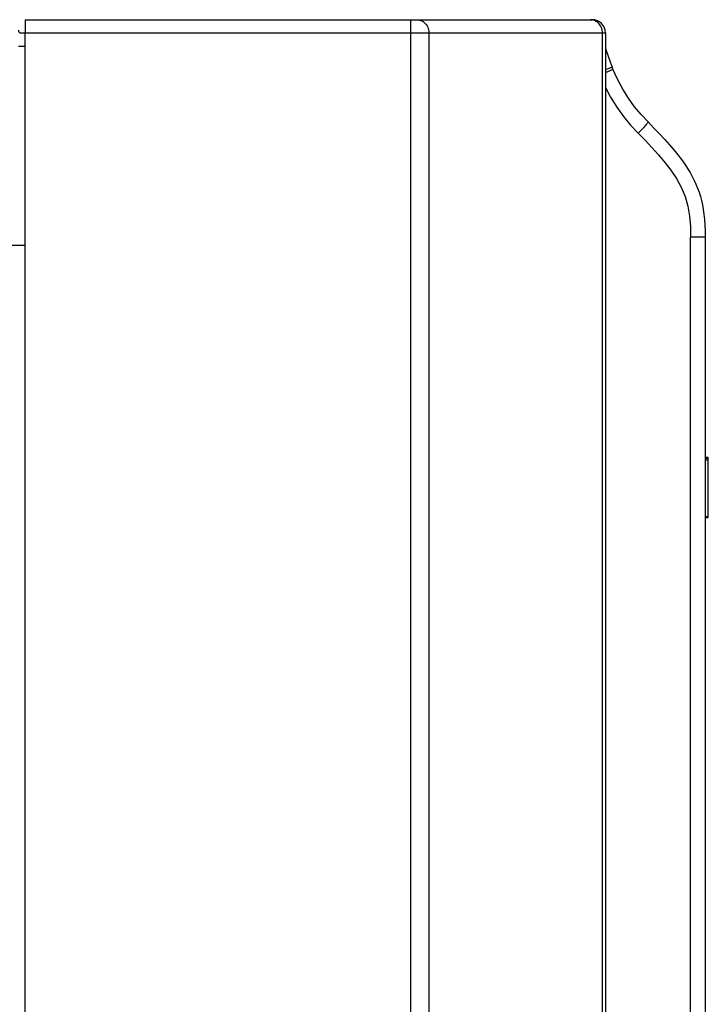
# Model space of a CAD drawing. Header units: millimetres. Extents: x 0 to 1574, y -402 to 1216.
# Tile 88 of 89: x 1097 to 1149, y 673 to 747. Entities that reach past the tile are written whole.
import ezdxf

# ---------------------------------------------------------------- set-up
doc = ezdxf.new("R2010")
doc.units = ezdxf.units.MM
doc.header["$LTSCALE"] = 65.395
for name, color, linetype in [('LOGO_REXROTH_3_AM_0', 7, 'CONTINUOUS'), ('MANIFOLD_SOLID_BREP_128378_AM_0', 7, 'CONTINUOUS'), ('MANIFOLD_SOLID_BREP_220931_AM_0', 7, 'CONTINUOUS'), ('MANIFOLD_SOLID_BREP_372190_AM_0', 7, 'CONTINUOUS'), ('MANIFOLD_SOLID_BREP_372810_AM_0', 7, 'CONTINUOUS'), ('X610_37_IO_BASE-20150120_3_AM_0', 7, 'CONTINUOUS')]:
    doc.layers.add(name, color=color, linetype=linetype)

msp = doc.modelspace()

# ---------------------------------------------------------------- linework, layer by layer
at = {"layer": 'LOGO_REXROTH_3_AM_0', "color": 7}
for p, q in [((1148.851, 714.103), (1149.089, 714.103)), ((1149.089, 714.091), (1148.851, 714.091)), ((1149.089, 714.024), (1148.851, 714.024)), ((1149.089, 713.9), (1148.851, 713.9)), ((1149.089, 709.58), (1149.089, 714.103)), ((1149.089, 709.649), (1148.851, 709.649)), ((1148.851, 709.58), (1149.089, 709.58))]:
    msp.add_line(p, q, dxfattribs=at)
at = {"layer": 'MANIFOLD_SOLID_BREP_128378_AM_0', "color": 7}
for p, q in [((1097.366, 746.057), (1097.666, 746.057)), ((1097.366, 745.057), (1097.666, 745.057))]:
    msp.add_line(p, q, dxfattribs=at)
for radius, start in [(0.2, 180), (1.2, 260.38311)]:
    msp.add_arc((1097.366, 746.257), radius, start, 270, dxfattribs=at)
at = {"layer": 'MANIFOLD_SOLID_BREP_220931_AM_0', "color": 7}
msp.add_line((1097.666, 730.057), (1096.145, 730.057), dxfattribs=at)
at = {"layer": 'MANIFOLD_SOLID_BREP_372190_AM_0', "color": 7}
for p, q in [((1097.666, 131.057), (1097.666, 746.057)), ((1097.666, 746.057), (1141.351, 746.057)), ((1126.701, 129.057), (1126.701, 746.057)), ((1128.066, 746.057), (1128.066, 129.557)), ((1141.126, 129.557), (1141.126, 746.057)), ((1141.351, 746.057), (1141.351, 129.557))]:
    msp.add_line(p, q, dxfattribs=at)
at = {"layer": 'MANIFOLD_SOLID_BREP_372810_AM_0', "color": 7}
for p, q in [((1097.666, 747.057), (1097.666, 746.057)), ((1097.666, 747.057), (1140.351, 747.057)), ((1126.701, 746.057), (1126.701, 747.057)), ((1097.666, 746.057), (1141.351, 746.057))]:
    msp.add_line(p, q, dxfattribs=at)
for points in [[(1127.156, 747.057), (1127.258, 747.051), (1127.358, 747.032), (1127.454, 747.002), (1127.545, 746.961), (1127.632, 746.909), (1127.714, 746.847), (1127.79, 746.775), (1127.859, 746.693), (1127.92, 746.601), (1127.971, 746.502), (1128.012, 746.397), (1128.042, 746.286), (1128.06, 746.173), (1128.066, 746.057)], [(1141.126, 746.057), (1141.12, 746.169), (1141.103, 746.279), (1141.075, 746.387), (1141.036, 746.491), (1140.987, 746.589), (1140.927, 746.68), (1140.859, 746.764), (1140.783, 746.839), (1140.7, 746.904), (1140.611, 746.958), (1140.517, 747.001), (1140.419, 747.032), (1140.318, 747.051), (1140.216, 747.057)]]:
    msp.add_lwpolyline(points, dxfattribs=at)
msp.add_arc((1140.351, 746.057), 1, 0, 90, dxfattribs=at)
at = {"layer": 'X610_37_IO_BASE-20150120_3_AM_0', "color": 7}
for p, q in [((1141.853, 743.496), (1141.351, 743.291)), ((1141.879, 743.415), (1141.847, 743.493)), ((1141.911, 743.338), (1141.879, 743.415)), ((1147.756, 657.947), (1147.756, 730.677)), ((1148.851, 730.677), (1147.756, 730.677)), ((1148.851, 730.704), (1148.851, 670.697))]:
    msp.add_line(p, q, dxfattribs=at)
for points in [[(1141.351, 744.932), (1141.41, 744.734), (1141.551, 744.305), (1141.699, 743.892), (1141.853, 743.496)], [(1141.918, 743.34), (1141.911, 743.332), (1141.888, 743.317), (1141.848, 743.295), (1141.791, 743.266), (1141.722, 743.233), (1141.641, 743.194), (1141.548, 743.151), (1141.441, 743.103), (1141.351, 743.063)], [(1144.551, 739.357), (1144.03, 739.911), (1143.538, 740.508), (1143.076, 741.152), (1142.65, 741.84), (1142.261, 742.568), (1141.911, 743.338)], [(1141.351, 741.943), (1141.735, 741.225), (1142.204, 740.471), (1142.708, 739.765), (1143.242, 739.111), (1143.807, 738.508)], [(1144.551, 739.357), (1144.551, 739.344), (1144.538, 739.317), (1144.511, 739.278), (1144.471, 739.227), (1144.42, 739.164), (1144.357, 739.091), (1144.283, 739.009), (1144.201, 738.918), (1144.111, 738.822), (1144.014, 738.72), (1143.912, 738.615), (1143.807, 738.508)], [(1144.551, 739.357), (1144.999, 738.903), (1145.418, 738.466), (1145.807, 738.047), (1146.167, 737.644), (1146.496, 737.258), (1146.796, 736.886), (1147.067, 736.531), (1147.31, 736.191), (1147.526, 735.865), (1147.716, 735.554), (1147.881, 735.256), (1148.028, 734.965), (1148.161, 734.671), (1148.281, 734.373), (1148.391, 734.065), (1148.489, 733.751), (1148.573, 733.436), (1148.646, 733.11), (1148.707, 732.771), (1148.757, 732.41), (1148.798, 732.019), (1148.827, 731.601), (1148.845, 731.153), (1148.851, 730.704)], [(1143.807, 738.508), (1144.333, 737.979), (1144.845, 737.436), (1145.345, 736.882), (1145.825, 736.311), (1146.276, 735.724), (1146.687, 735.108), (1147.045, 734.447), (1147.337, 733.749), (1147.539, 733.016), (1147.671, 732.256), (1147.745, 731.478), (1147.756, 730.677)]]:
    msp.add_lwpolyline(points, dxfattribs=at)

doc.saveas('drawing.dxf')
